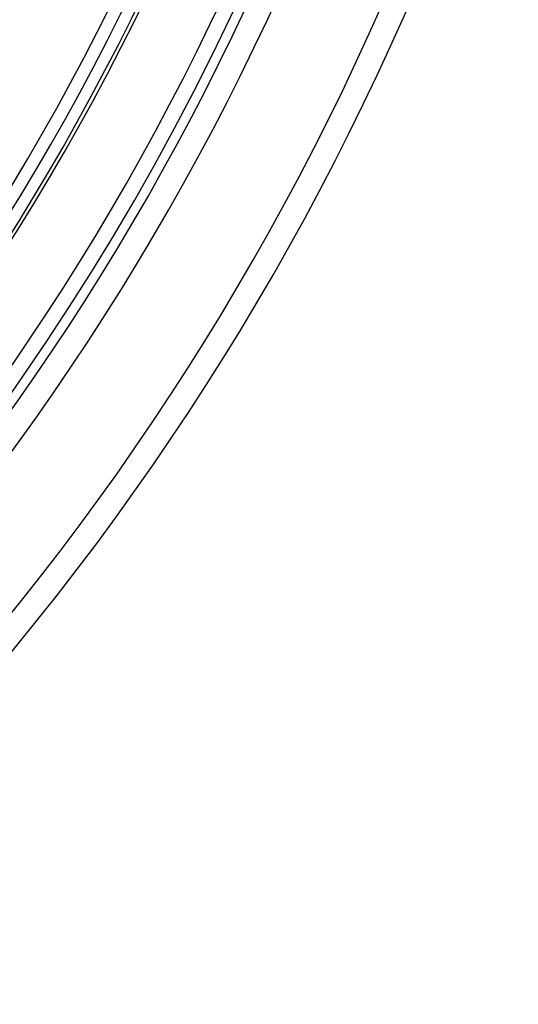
# Model space of a CAD drawing. Header units: millimetres. Extents: x -215 to 215, y -215 to 215.
# Tile 28 of 57: x 136 to 168, y -134 to -71. Entities that reach past the tile are written whole.
import ezdxf

# ---------------------------------------------------------------- set-up
doc = ezdxf.new("R2010")
doc.units = ezdxf.units.MM
doc.layers.add('MAIN-1', color=7, linetype='Continuous')
doc.layers.add('MAIN-2', color=7, linetype='Continuous')

msp = doc.modelspace()

# ---------------------------------------------------------------- linework, layer by layer
at = {"layer": 'MAIN-1'}
for radius, start in [(145.345, 316.87478), (146.929, 316.85456), (157.708, 316.72776), (159.292, 316.66411), (164, 316.66147), (165.632, 316.64509), (167.218, 316.58475), (173.558, 316.56997), (175.143, 316.47257)]:
    msp.add_arc((0, 0), radius, start, 0, dxfattribs=at)
at = {"layer": 'MAIN-2'}
for radius, start in [(165, 179.99998), (159.5, 270.00002), (158.5, 270.00002)]:
    msp.add_arc((0, 0), radius, start, 0, dxfattribs=at)

doc.saveas('drawing.dxf')
